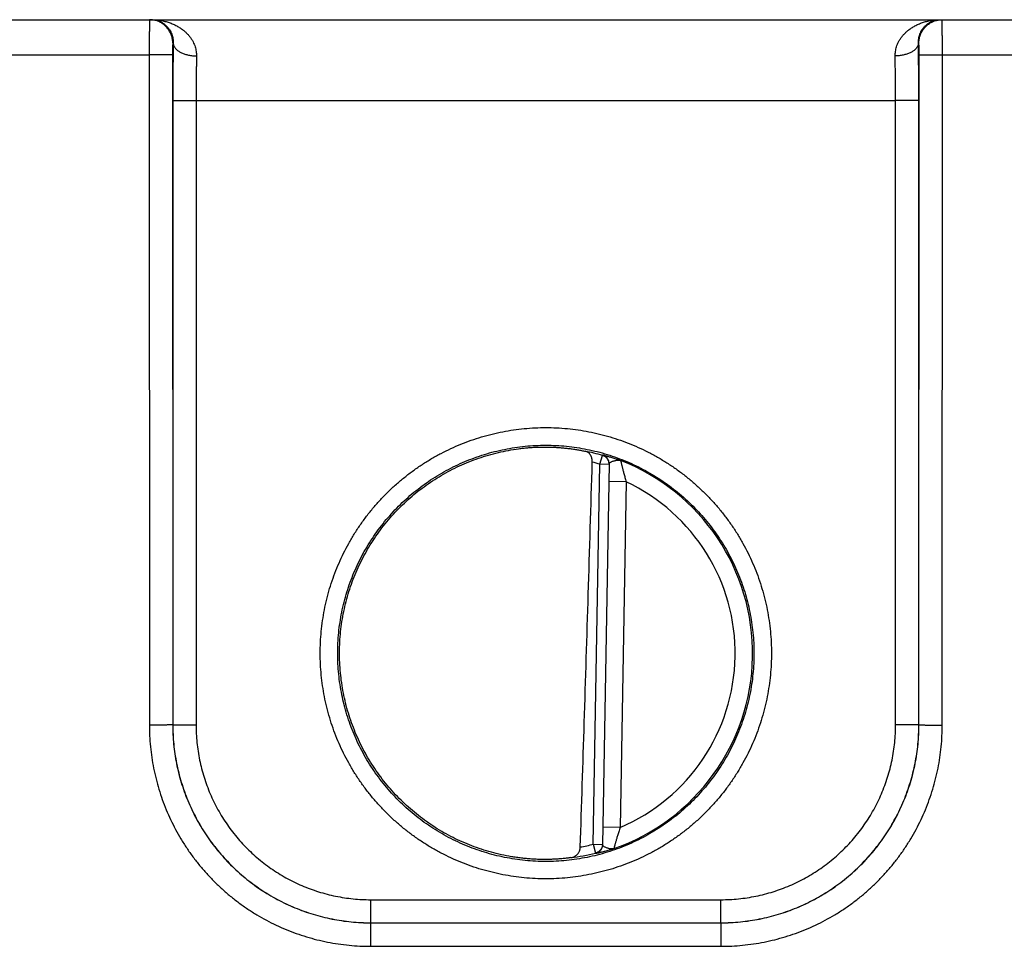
# Model space of a CAD drawing. Header units: inches. Extents: x 0 to 34, y 0 to 22.
# Tile 37 of 93: x 21.668 to 22.514, y 7.052 to 7.848. Entities that reach past the tile are written whole.
import ezdxf

# ---------------------------------------------------------------- set-up
doc = ezdxf.new("R2010")
doc.units = ezdxf.units.IN
doc.header["$LTSCALE"] = 1.87
doc.header["$MEASUREMENT"] = 0
doc.layers.get('0').update_dxf_attribs({"linetype": 'CONTINUOUS'})

msp = doc.modelspace()

# ---------------------------------------------------------------- linework, layer by layer
at = {"color": 7, "linetype": 'CONTINUOUS'}
for p, q in [((19.7501, 7.84765), (23.74414, 7.84765)), ((21.80013, 7.82765), (21.79979, 7.82765)), ((22.44042, 7.82765), (22.44007, 7.82765)), ((21.53059, 7.81739), (21.77962, 7.81739)), ((21.77962, 7.81739), (21.7797, 7.24205)), ((21.79961, 7.81756), (21.7997, 7.24222)), ((22.44051, 7.24222), (22.44059, 7.81756)), ((22.4605, 7.24205), (22.46059, 7.81739)), ((22.46059, 7.81739), (22.70962, 7.81739)), ((21.79987, 7.77843), (21.79979, 7.24231)), ((21.81986, 7.77826), (21.81978, 7.24213)), ((21.81986, 7.77826), (22.42034, 7.77826)), ((22.42042, 7.24213), (22.42034, 7.77826)), ((22.44042, 7.24231), (22.44034, 7.77843)), ((22.16087, 7.13977), (22.16657, 7.46601)), ((22.16657, 7.46601), (22.16873, 7.47358)), ((22.17444, 7.46588), (22.16657, 7.46601)), ((22.17445, 7.46624), (22.16874, 7.13926)), ((22.18918, 7.45081), (22.17418, 7.45107)), ((22.18918, 7.45081), (22.184, 7.15417)), ((21.7997, 7.24222), (21.79979, 7.24231)), ((22.44051, 7.24222), (22.44042, 7.24231)), ((22.184, 7.15417), (22.169, 7.15443)), ((22.16087, 7.13976), (22.16874, 7.13962)), ((22.16087, 7.13976), (22.16277, 7.13212)), ((21.96974, 7.09213), (22.27047, 7.09213)), ((21.96974, 7.07231), (21.96974, 7.09213)), ((22.27047, 7.07231), (22.27047, 7.09213)), ((21.9697, 7.07228), (21.96974, 7.07231)), ((21.9697, 7.07228), (22.2705, 7.07228)), ((21.9697, 7.07228), (21.9697, 7.0521)), ((21.96974, 7.07231), (22.27047, 7.07231)), ((22.2705, 7.07228), (22.27047, 7.07231)), ((22.2705, 7.07228), (22.2705, 7.0521)), ((21.9697, 7.0521), (22.2705, 7.0521))]:
    msp.add_line(p, q, dxfattribs=at)
for radius, start, end in [(0.17675, 74.03059, 78.93522), (0.16888, 74.03064, 76.33344), (0.17756, 289.2017, 68.79842), (0.16257, 293.14471, 64.85529), (0.16888, 280.09601, 283.96974), (0.17675, 277.00613, 283.96941)]:
    msp.add_arc((22.1201, 7.30365), radius, start, end, dxfattribs=at)
for points, knots in [([(21.77979, 7.84765), (21.77976, 7.84765), (21.7798, 7.84747), (21.77974, 7.84728), (21.77976, 7.84682), (21.77973, 7.84625), (21.77973, 7.8455), (21.77971, 7.84459), (21.7797, 7.84353), (21.77969, 7.84233), (21.77968, 7.84098), (21.77967, 7.8395), (21.77966, 7.8379), (21.77965, 7.83619), (21.77965, 7.83437), (21.77964, 7.83245), (21.77963, 7.83045), (21.77963, 7.82838), (21.77962, 7.82625), (21.77962, 7.82407), (21.77962, 7.82186), (21.77962, 7.81963), (21.77962, 7.81814), (21.77962, 7.81739)], [0, 0, 0, 0, 0.002841, 0.011256, 0.025216, 0.044644, 0.069431, 0.09944, 0.1345, 0.174412, 0.218948, 0.267855, 0.320861, 0.377665, 0.437941, 0.501349, 0.567523, 0.636074, 0.706592, 0.778665, 0.851874, 0.925794, 1, 1, 1, 1]), ([(21.79979, 7.82765), (21.79979, 7.8282), (21.79974, 7.8293), (21.79954, 7.83094), (21.7992, 7.83256), (21.79873, 7.83415), (21.79812, 7.83569), (21.7974, 7.83718), (21.79655, 7.8386), (21.79559, 7.83995), (21.79452, 7.84121), (21.79335, 7.84238), (21.79209, 7.84345), (21.79074, 7.84441), (21.78932, 7.84526), (21.78783, 7.84599), (21.78629, 7.84659), (21.78471, 7.84706), (21.78309, 7.8474), (21.78144, 7.8476), (21.78034, 7.84765), (21.77979, 7.84765)], [0, 0, 0, 0, 0.052634, 0.105268, 0.157902, 0.210536, 0.26317, 0.315803, 0.368437, 0.42107, 0.473703, 0.526335, 0.578966, 0.631597, 0.684227, 0.736857, 0.789486, 0.842115, 0.894744, 0.947372, 1, 1, 1, 1]), ([(21.78143, 7.84765), (21.78237, 7.84765), (21.78423, 7.8475), (21.78695, 7.84686), (21.78949, 7.84583), (21.79179, 7.84447), (21.79381, 7.84285), (21.79553, 7.84105), (21.79694, 7.83914), (21.79807, 7.83716), (21.79892, 7.83517), (21.79953, 7.83321), (21.79992, 7.8313), (21.80012, 7.82945), (21.80015, 7.82824), (21.80013, 7.82765)], [0, 0, 0, 0, 0.092105, 0.183428, 0.273279, 0.360839, 0.445541, 0.527002, 0.604974, 0.679332, 0.750122, 0.817362, 0.881198, 0.941935, 1, 1, 1, 1]), ([(21.78143, 7.84765), (21.78276, 7.84765), (21.7854, 7.84754), (21.7893, 7.84706), (21.79308, 7.84628), (21.79669, 7.84522), (21.80007, 7.84391), (21.8032, 7.84239), (21.80605, 7.84069), (21.80861, 7.83886), (21.81088, 7.83692), (21.81287, 7.8349), (21.81458, 7.83284), (21.81603, 7.83076), (21.81723, 7.82867), (21.8182, 7.82659), (21.81896, 7.82452), (21.81952, 7.82248), (21.8199, 7.82047), (21.82011, 7.8185), (21.82014, 7.81719), (21.82013, 7.81654)], [0, 0, 0, 0, 0.07228, 0.143787, 0.213996, 0.282318, 0.348216, 0.411362, 0.471542, 0.528698, 0.582827, 0.634063, 0.682545, 0.728496, 0.772137, 0.813718, 0.85351, 0.891754, 0.928719, 0.964695, 1, 1, 1, 1]), ([(22.42008, 7.81654), (22.42007, 7.81719), (22.4201, 7.8185), (22.42031, 7.82047), (22.42069, 7.82248), (22.42124, 7.82452), (22.422, 7.82659), (22.42297, 7.82867), (22.42418, 7.83076), (22.42562, 7.83284), (22.42733, 7.8349), (22.42932, 7.83692), (22.43159, 7.83886), (22.43416, 7.84069), (22.43701, 7.84239), (22.44014, 7.84391), (22.44352, 7.84522), (22.44712, 7.84628), (22.4509, 7.84706), (22.45481, 7.84754), (22.45745, 7.84765), (22.45878, 7.84765)], [0, 0, 0, 0, 0.035306, 0.071281, 0.108246, 0.14649, 0.186282, 0.227863, 0.271504, 0.317455, 0.365937, 0.417172, 0.471302, 0.528457, 0.588637, 0.651783, 0.717681, 0.786003, 0.856212, 0.92772, 1, 1, 1, 1]), ([(22.44007, 7.82765), (22.44006, 7.82824), (22.44008, 7.82945), (22.44028, 7.8313), (22.44068, 7.83321), (22.44128, 7.83517), (22.44214, 7.83716), (22.44326, 7.83914), (22.44468, 7.84105), (22.4464, 7.84285), (22.44842, 7.84447), (22.45072, 7.84583), (22.45326, 7.84686), (22.45597, 7.8475), (22.45784, 7.84765), (22.45878, 7.84765)], [0, 0, 0, 0, 0.058065, 0.118803, 0.182638, 0.249878, 0.320668, 0.395026, 0.472997, 0.554458, 0.63916, 0.72672, 0.816572, 0.907894, 1, 1, 1, 1]), ([(22.44042, 7.82765), (22.44042, 7.8282), (22.44046, 7.8293), (22.44067, 7.83094), (22.44101, 7.83256), (22.44148, 7.83415), (22.44208, 7.83569), (22.44281, 7.83718), (22.44366, 7.8386), (22.44462, 7.83995), (22.44569, 7.84121), (22.44686, 7.84238), (22.44812, 7.84345), (22.44947, 7.84441), (22.45089, 7.84526), (22.45237, 7.84599), (22.45392, 7.84659), (22.4555, 7.84706), (22.45712, 7.8474), (22.45876, 7.8476), (22.45986, 7.84765), (22.46042, 7.84765)], [0, 0, 0, 0, 0.052634, 0.105268, 0.157902, 0.210536, 0.26317, 0.315803, 0.368437, 0.42107, 0.473703, 0.526335, 0.578966, 0.631597, 0.684228, 0.736857, 0.789486, 0.842115, 0.894744, 0.947372, 1, 1, 1, 1]), ([(22.46059, 7.81739), (22.46059, 7.81814), (22.46059, 7.81963), (22.46059, 7.82186), (22.46059, 7.82407), (22.46058, 7.82625), (22.46058, 7.82838), (22.46057, 7.83045), (22.46057, 7.83245), (22.46056, 7.83437), (22.46055, 7.83619), (22.46054, 7.8379), (22.46054, 7.8395), (22.46053, 7.84098), (22.46052, 7.84233), (22.4605, 7.84353), (22.46049, 7.84459), (22.46048, 7.8455), (22.46047, 7.84625), (22.46045, 7.84682), (22.46046, 7.84728), (22.46041, 7.84747), (22.46044, 7.84765), (22.46042, 7.84765)], [0, 0, 0, 0, 0.074206, 0.148126, 0.221335, 0.293408, 0.363926, 0.432477, 0.498651, 0.562059, 0.622335, 0.679139, 0.732145, 0.781052, 0.825588, 0.8655, 0.90056, 0.930569, 0.955356, 0.974784, 0.988744, 0.997159, 1, 1, 1, 1]), ([(21.79979, 7.82765), (21.79977, 7.82765), (21.79977, 7.82755), (21.79974, 7.82744), (21.79974, 7.82718), (21.79972, 7.82686), (21.7997, 7.82643), (21.79969, 7.82592), (21.79968, 7.82533), (21.79966, 7.82466), (21.79965, 7.82393), (21.79964, 7.82313), (21.79963, 7.82228), (21.79963, 7.82138), (21.79962, 7.82045), (21.79962, 7.8195), (21.79961, 7.81853), (21.79961, 7.81788), (21.79961, 7.81756)], [0, 0, 0, 0, 0.004957, 0.019213, 0.043001, 0.076204, 0.118503, 0.169301, 0.228038, 0.294208, 0.367195, 0.446353, 0.531001, 0.620242, 0.712959, 0.807967, 0.90404, 1, 1, 1, 1]), ([(21.80013, 7.82765), (21.80012, 7.8262), (21.80008, 7.82322), (21.80004, 7.81868), (21.8, 7.81396), (21.79997, 7.8091), (21.79994, 7.80412), (21.79991, 7.79905), (21.79989, 7.79392), (21.79988, 7.78876), (21.79987, 7.78359), (21.79987, 7.78015), (21.79987, 7.77843)], [0, 0, 0, 0, 0.08863, 0.18116, 0.27715, 0.3761, 0.477469, 0.580686, 0.685155, 0.790267, 0.895417, 1, 1, 1, 1]), ([(21.80013, 7.82765), (21.80014, 7.82733), (21.80021, 7.82668), (21.80046, 7.82572), (21.80086, 7.82477), (21.80141, 7.82385), (21.80209, 7.82296), (21.80291, 7.82211), (21.80386, 7.8213), (21.80492, 7.82053), (21.8061, 7.81982), (21.80738, 7.81917), (21.80876, 7.81858), (21.81022, 7.81806), (21.81176, 7.81761), (21.81336, 7.81723), (21.81501, 7.81694), (21.81669, 7.81672), (21.8184, 7.81658), (21.81955, 7.81654), (21.82013, 7.81654)], [0, 0, 0, 0, 0.038863, 0.078512, 0.119518, 0.162361, 0.207409, 0.254921, 0.305046, 0.357844, 0.413287, 0.471282, 0.531674, 0.594258, 0.658788, 0.724984, 0.792539, 0.861124, 0.930396, 1, 1, 1, 1]), ([(22.44007, 7.82765), (22.44007, 7.82733), (22.44, 7.82668), (22.43974, 7.82572), (22.43934, 7.82477), (22.4388, 7.82385), (22.43812, 7.82296), (22.4373, 7.82211), (22.43635, 7.8213), (22.43528, 7.82053), (22.4341, 7.81982), (22.43282, 7.81917), (22.43144, 7.81858), (22.42998, 7.81806), (22.42845, 7.81761), (22.42685, 7.81723), (22.4252, 7.81694), (22.42351, 7.81672), (22.4218, 7.81658), (22.42065, 7.81654), (22.42008, 7.81654)], [0, 0, 0, 0, 0.038864, 0.078514, 0.119521, 0.162365, 0.207415, 0.254927, 0.305054, 0.357852, 0.413296, 0.471291, 0.531683, 0.594266, 0.658795, 0.72499, 0.792544, 0.861128, 0.930398, 1, 1, 1, 1]), ([(22.44034, 7.77843), (22.44034, 7.78015), (22.44034, 7.78359), (22.44033, 7.78876), (22.44031, 7.79392), (22.44029, 7.79905), (22.44027, 7.80412), (22.44024, 7.8091), (22.44021, 7.81396), (22.44017, 7.81868), (22.44012, 7.82322), (22.44009, 7.8262), (22.44007, 7.82765)], [0, 0, 0, 0, 0.104593, 0.209746, 0.314859, 0.419327, 0.522541, 0.623906, 0.722853, 0.818841, 0.91137, 1, 1, 1, 1]), ([(22.44059, 7.81756), (22.44059, 7.81788), (22.44059, 7.81853), (22.44059, 7.8195), (22.44059, 7.82045), (22.44058, 7.82138), (22.44057, 7.82228), (22.44057, 7.82313), (22.44055, 7.82393), (22.44054, 7.82466), (22.44053, 7.82533), (22.44052, 7.82592), (22.4405, 7.82643), (22.44049, 7.82686), (22.44047, 7.82718), (22.44046, 7.82744), (22.44043, 7.82755), (22.44044, 7.82765), (22.44042, 7.82765)], [0, 0, 0, 0, 0.09596, 0.192033, 0.287041, 0.379758, 0.468999, 0.553647, 0.632805, 0.705792, 0.771962, 0.830699, 0.881497, 0.923796, 0.956999, 0.980787, 0.995043, 1, 1, 1, 1]), ([(21.79961, 7.81756), (21.79958, 7.81755), (21.79946, 7.81755), (21.79921, 7.81752), (21.79881, 7.81752), (21.79827, 7.8175), (21.79759, 7.81749), (21.79678, 7.81747), (21.79584, 7.81746), (21.79477, 7.81745), (21.7936, 7.81744), (21.79232, 7.81743), (21.79095, 7.81742), (21.78949, 7.81741), (21.78796, 7.8174), (21.78637, 7.8174), (21.78472, 7.81739), (21.78304, 7.81739), (21.78134, 7.81739), (21.78019, 7.81739), (21.77962, 7.81739)], [0, 0, 0, 0, 0.005279, 0.017929, 0.037878, 0.064985, 0.099047, 0.139813, 0.18698, 0.240196, 0.299067, 0.363154, 0.43198, 0.505033, 0.581769, 0.661618, 0.743985, 0.828258, 0.913808, 1, 1, 1, 1]), ([(21.82013, 7.81654), (21.82011, 7.81539), (21.82008, 7.81306), (21.82004, 7.8095), (21.82, 7.80584), (21.81996, 7.80208), (21.81993, 7.79824), (21.81991, 7.79433), (21.81989, 7.79036), (21.81988, 7.78635), (21.81987, 7.78231), (21.81986, 7.77961), (21.81986, 7.77826)], [0, 0, 0, 0, 0.089899, 0.182928, 0.278758, 0.377065, 0.477519, 0.579783, 0.683514, 0.788363, 0.893979, 1, 1, 1, 1]), ([(22.42034, 7.77826), (22.42034, 7.77961), (22.42034, 7.78231), (22.42033, 7.78635), (22.42032, 7.79036), (22.4203, 7.79433), (22.42027, 7.79824), (22.42024, 7.80208), (22.42021, 7.80584), (22.42017, 7.8095), (22.42013, 7.81306), (22.42009, 7.81539), (22.42008, 7.81654)], [0, 0, 0, 0, 0.106021, 0.211637, 0.316486, 0.420217, 0.522481, 0.622935, 0.721242, 0.817073, 0.910102, 1, 1, 1, 1]), ([(22.44059, 7.81756), (22.44062, 7.81755), (22.44075, 7.81755), (22.441, 7.81752), (22.4414, 7.81752), (22.44194, 7.8175), (22.44262, 7.81749), (22.44343, 7.81747), (22.44437, 7.81746), (22.44543, 7.81745), (22.44661, 7.81744), (22.44789, 7.81743), (22.44926, 7.81742), (22.45072, 7.81741), (22.45225, 7.8174), (22.45384, 7.8174), (22.45548, 7.81739), (22.45716, 7.81739), (22.45887, 7.81739), (22.46002, 7.81739), (22.46059, 7.81739)], [0, 0, 0, 0, 0.005279, 0.017929, 0.037878, 0.064985, 0.099047, 0.139813, 0.18698, 0.240196, 0.299067, 0.363154, 0.43198, 0.505033, 0.581769, 0.661618, 0.743985, 0.828258, 0.913808, 1, 1, 1, 1]), ([(21.79987, 7.77843), (21.7999, 7.77842), (21.80002, 7.77842), (21.80027, 7.7784), (21.80067, 7.77839), (21.80121, 7.77837), (21.80189, 7.77836), (21.8027, 7.77835), (21.80365, 7.77833), (21.80471, 7.77832), (21.80588, 7.77831), (21.80716, 7.7783), (21.80853, 7.77829), (21.80999, 7.77828), (21.81152, 7.77828), (21.81311, 7.77827), (21.81476, 7.77827), (21.81644, 7.77826), (21.81814, 7.77826), (21.81929, 7.77826), (21.81986, 7.77826)], [0, 0, 0, 0, 0.005279, 0.017929, 0.03788, 0.064987, 0.099051, 0.139818, 0.186986, 0.240204, 0.299075, 0.363163, 0.431989, 0.505041, 0.581777, 0.661625, 0.743991, 0.828261, 0.91381, 1, 1, 1, 1]), ([(22.44034, 7.77843), (22.44031, 7.77842), (22.44018, 7.77842), (22.43993, 7.7784), (22.43953, 7.77839), (22.43899, 7.77837), (22.43831, 7.77836), (22.4375, 7.77835), (22.43656, 7.77833), (22.4355, 7.77832), (22.43432, 7.77831), (22.43305, 7.7783), (22.43167, 7.77829), (22.43022, 7.77828), (22.42869, 7.77828), (22.42709, 7.77827), (22.42545, 7.77827), (22.42377, 7.77826), (22.42206, 7.77826), (22.42092, 7.77826), (22.42034, 7.77826)], [0, 0, 0, 0, 0.005279, 0.017929, 0.03788, 0.064987, 0.099051, 0.139818, 0.186986, 0.240204, 0.299075, 0.363162, 0.431988, 0.505041, 0.581777, 0.661625, 0.74399, 0.828261, 0.91381, 1, 1, 1, 1]), ([(22.1201, 7.11005), (22.11702, 7.11005), (22.11084, 7.11019), (22.10157, 7.11086), (22.09232, 7.11197), (22.0831, 7.11353), (22.07396, 7.11554), (22.06491, 7.118), (22.05599, 7.12088), (22.04722, 7.1242), (22.03863, 7.12793), (22.03022, 7.13208), (22.02203, 7.13662), (22.01407, 7.14156), (22.00635, 7.14687), (21.99889, 7.15256), (21.99172, 7.1586), (21.98485, 7.16498), (21.9783, 7.17168), (21.97208, 7.17869), (21.96621, 7.18599), (21.96069, 7.19357), (21.95555, 7.20141), (21.95079, 7.20949), (21.94643, 7.21779), (21.94248, 7.22628), (21.93894, 7.23496), (21.93583, 7.2438), (21.93314, 7.25278), (21.9309, 7.26188), (21.9291, 7.27108), (21.92774, 7.28036), (21.92683, 7.28969), (21.92638, 7.29905), (21.92638, 7.30842), (21.92683, 7.31779), (21.92774, 7.32711), (21.92909, 7.33639), (21.93089, 7.34559), (21.93314, 7.35469), (21.93582, 7.36367), (21.93893, 7.37251), (21.94247, 7.38119), (21.94642, 7.38969), (21.95078, 7.39799), (21.95554, 7.40607), (21.96068, 7.41391), (21.96619, 7.42149), (21.97206, 7.42879), (21.97828, 7.4358), (21.98484, 7.44251), (21.9917, 7.44889), (21.99887, 7.45493), (22.00633, 7.46061), (22.01404, 7.46593), (22.02201, 7.47087), (22.0302, 7.47541), (22.0386, 7.47956), (22.0472, 7.48329), (22.05597, 7.48661), (22.06489, 7.4895), (22.07394, 7.49195), (22.08309, 7.49396), (22.09231, 7.49553), (22.10157, 7.49664), (22.11084, 7.49731), (22.11702, 7.49746), (22.1201, 7.49746)], [0, 0, 0, 0, 0.015204, 0.030471, 0.045789, 0.061145, 0.076528, 0.091928, 0.107335, 0.122738, 0.138133, 0.153523, 0.168912, 0.184305, 0.199703, 0.215104, 0.230506, 0.245906, 0.261305, 0.276703, 0.2921, 0.307498, 0.322897, 0.338296, 0.353694, 0.369093, 0.38449, 0.399888, 0.415286, 0.430683, 0.446081, 0.461479, 0.476878, 0.492276, 0.507675, 0.523074, 0.538473, 0.553871, 0.56927, 0.584669, 0.600067, 0.615466, 0.630865, 0.646263, 0.661662, 0.677061, 0.69246, 0.707858, 0.723255, 0.738653, 0.754052, 0.769452, 0.784854, 0.800255, 0.815653, 0.831045, 0.846434, 0.861823, 0.877219, 0.892626, 0.908038, 0.923445, 0.938835, 0.954197, 0.969521, 0.984793, 1, 1, 1, 1]), ([(22.1201, 7.49746), (22.12319, 7.49746), (22.12937, 7.49731), (22.13863, 7.49664), (22.14789, 7.49553), (22.1571, 7.49397), (22.16625, 7.49196), (22.17529, 7.48951), (22.18421, 7.48662), (22.19298, 7.4833), (22.20158, 7.47957), (22.20998, 7.47543), (22.21818, 7.47088), (22.22614, 7.46594), (22.23386, 7.46063), (22.24131, 7.45494), (22.24848, 7.4489), (22.25535, 7.44252), (22.26191, 7.43582), (22.26813, 7.42881), (22.274, 7.42151), (22.27951, 7.41393), (22.28466, 7.40609), (22.28941, 7.39801), (22.29377, 7.38972), (22.29773, 7.38122), (22.30126, 7.37254), (22.30438, 7.3637), (22.30706, 7.35472), (22.30931, 7.34562), (22.31111, 7.33642), (22.31247, 7.32714), (22.31337, 7.31781), (22.31383, 7.30845), (22.31383, 7.29908), (22.31337, 7.28972), (22.31247, 7.28039), (22.31111, 7.27111), (22.30931, 7.26191), (22.30707, 7.25281), (22.30439, 7.24383), (22.30127, 7.23499), (22.29774, 7.22631), (22.29378, 7.21781), (22.28942, 7.20951), (22.28467, 7.20143), (22.27953, 7.19359), (22.27402, 7.18601), (22.26814, 7.17871), (22.26192, 7.1717), (22.25537, 7.16499), (22.2485, 7.15861), (22.24133, 7.15257), (22.23388, 7.14689), (22.22616, 7.14157), (22.2182, 7.13663), (22.21001, 7.13209), (22.2016, 7.12794), (22.19301, 7.12421), (22.18424, 7.12089), (22.17531, 7.118), (22.16626, 7.11555), (22.15712, 7.11354), (22.1479, 7.11197), (22.13864, 7.11086), (22.12937, 7.1102), (22.12319, 7.11005), (22.1201, 7.11005)], [0, 0, 0, 0, 0.015204, 0.030471, 0.045789, 0.061145, 0.076528, 0.091928, 0.107335, 0.122739, 0.138133, 0.153523, 0.168912, 0.184305, 0.199703, 0.215105, 0.230506, 0.245907, 0.261305, 0.276703, 0.2921, 0.307498, 0.322897, 0.338296, 0.353695, 0.369093, 0.384491, 0.399888, 0.415286, 0.430683, 0.446081, 0.461479, 0.476878, 0.492276, 0.507675, 0.523074, 0.538473, 0.553871, 0.56927, 0.584669, 0.600067, 0.615466, 0.630865, 0.646263, 0.661662, 0.677061, 0.69246, 0.707858, 0.723255, 0.738653, 0.754051, 0.769452, 0.784854, 0.800255, 0.815653, 0.831045, 0.846433, 0.861823, 0.877219, 0.892626, 0.908038, 0.923445, 0.938835, 0.954197, 0.969521, 0.984793, 1, 1, 1, 1]), ([(22.1201, 7.12491), (22.11713, 7.12491), (22.11119, 7.12506), (22.1023, 7.12573), (22.09345, 7.12684), (22.08467, 7.12839), (22.07597, 7.13037), (22.06739, 7.13279), (22.05894, 7.13563), (22.05064, 7.13888), (22.04251, 7.14255), (22.03458, 7.14662), (22.02686, 7.15108), (22.01937, 7.15592), (22.01213, 7.16112), (22.00517, 7.16668), (21.99848, 7.17258), (21.99211, 7.1788), (21.98605, 7.18533), (21.98032, 7.19216), (21.97494, 7.19926), (21.96992, 7.20662), (21.96528, 7.21423), (21.96102, 7.22205), (21.95715, 7.23007), (21.95369, 7.23828), (21.95064, 7.24665), (21.94802, 7.25516), (21.94582, 7.26378), (21.94405, 7.27251), (21.94272, 7.28132), (21.94183, 7.29018), (21.94138, 7.29908), (21.94137, 7.30798), (21.94181, 7.31688), (21.9427, 7.32575), (21.94402, 7.33456), (21.94578, 7.3433), (21.94797, 7.35193), (21.95059, 7.36045), (21.95364, 7.36883), (21.9571, 7.37705), (21.96096, 7.38508), (21.96522, 7.39291), (21.96986, 7.40052), (21.97488, 7.40789), (21.98026, 7.415), (21.98599, 7.42184), (21.99205, 7.42838), (21.99843, 7.43461), (22.00511, 7.44052), (22.01208, 7.44608), (22.01933, 7.45129), (22.02682, 7.45613), (22.03454, 7.4606), (22.04248, 7.46467), (22.05061, 7.46834), (22.05891, 7.4716), (22.06737, 7.47445), (22.07596, 7.47687), (22.08465, 7.47885), (22.09344, 7.4804), (22.10229, 7.48151), (22.11119, 7.48218), (22.11713, 7.48233), (22.1201, 7.48233)], [0, 0, 0, 0, 0.015878, 0.031758, 0.047638, 0.063516, 0.079392, 0.095267, 0.111143, 0.12702, 0.142898, 0.158776, 0.174652, 0.190525, 0.206397, 0.222266, 0.238135, 0.254003, 0.269871, 0.285737, 0.301602, 0.317466, 0.333328, 0.349189, 0.365048, 0.380905, 0.396762, 0.412618, 0.428474, 0.444331, 0.460189, 0.476048, 0.491909, 0.507771, 0.523635, 0.5395, 0.555366, 0.571233, 0.587102, 0.602972, 0.618843, 0.634715, 0.650588, 0.666463, 0.682338, 0.698215, 0.714093, 0.729972, 0.745852, 0.761733, 0.777615, 0.793497, 0.80938, 0.825264, 0.84115, 0.857036, 0.872923, 0.888809, 0.904694, 0.920578, 0.936462, 0.952347, 0.968233, 0.984118, 1, 1, 1, 1]), ([(22.1201, 7.48233), (22.12307, 7.48233), (22.12902, 7.48218), (22.13791, 7.48151), (22.14676, 7.4804), (22.15554, 7.47885), (22.16423, 7.47687), (22.17282, 7.47445), (22.18127, 7.47161), (22.18957, 7.46835), (22.19769, 7.46469), (22.20563, 7.46062), (22.21335, 7.45616), (22.22084, 7.45132), (22.22807, 7.44612), (22.23504, 7.44056), (22.24172, 7.43466), (22.2481, 7.42844), (22.25416, 7.4219), (22.25989, 7.41508), (22.26527, 7.40798), (22.27029, 7.40061), (22.27493, 7.39301), (22.27919, 7.38519), (22.28306, 7.37717), (22.28652, 7.36896), (22.28956, 7.36059), (22.29219, 7.35208), (22.29439, 7.34346), (22.29616, 7.33473), (22.29749, 7.32592), (22.29838, 7.31706), (22.29883, 7.30816), (22.29883, 7.29926), (22.29839, 7.29036), (22.29751, 7.28149), (22.29619, 7.27268), (22.29443, 7.26394), (22.29223, 7.25531), (22.28961, 7.24679), (22.28657, 7.23841), (22.28311, 7.23019), (22.27925, 7.22216), (22.27499, 7.21433), (22.27035, 7.20672), (22.26533, 7.19935), (22.25995, 7.19224), (22.25422, 7.1854), (22.24816, 7.17886), (22.24178, 7.17263), (22.23509, 7.16672), (22.22812, 7.16116), (22.22088, 7.15595), (22.21339, 7.15111), (22.20567, 7.14664), (22.19773, 7.14257), (22.1896, 7.1389), (22.18129, 7.13564), (22.17284, 7.13279), (22.16425, 7.13037), (22.15555, 7.12839), (22.14677, 7.12684), (22.13792, 7.12573), (22.12902, 7.12506), (22.12307, 7.12491), (22.1201, 7.12491)], [0, 0, 0, 0, 0.015878, 0.031758, 0.047638, 0.063516, 0.079392, 0.095268, 0.111143, 0.127021, 0.142899, 0.158776, 0.174652, 0.190526, 0.206397, 0.222266, 0.238135, 0.254003, 0.269871, 0.285738, 0.301603, 0.317466, 0.333328, 0.349189, 0.365048, 0.380905, 0.396762, 0.412618, 0.428474, 0.444331, 0.460189, 0.476048, 0.491908, 0.507771, 0.523634, 0.539499, 0.555365, 0.571233, 0.587101, 0.602971, 0.618842, 0.634715, 0.650588, 0.666462, 0.682338, 0.698215, 0.714093, 0.729972, 0.745852, 0.761733, 0.777615, 0.793497, 0.80938, 0.825264, 0.84115, 0.857037, 0.872923, 0.888809, 0.904694, 0.920578, 0.936462, 0.952347, 0.968233, 0.984118, 1, 1, 1, 1]), ([(22.09057, 7.12904), (22.08767, 7.12953), (22.08189, 7.13066), (22.07331, 7.13278), (22.06486, 7.13532), (22.05654, 7.13828), (22.04837, 7.14165), (22.04039, 7.14543), (22.0326, 7.1496), (22.02503, 7.15415), (22.0177, 7.15907), (22.01062, 7.16436), (22.00381, 7.16998), (21.99729, 7.17595), (21.99108, 7.18223), (21.98518, 7.18881), (21.97963, 7.19567), (21.97442, 7.20281), (21.96957, 7.21019), (21.9651, 7.21781), (21.96101, 7.22564), (21.95732, 7.23366), (21.95403, 7.24186), (21.95115, 7.25022), (21.9487, 7.2587), (21.94667, 7.2673), (21.94507, 7.27599), (21.94391, 7.28474), (21.94318, 7.29355), (21.94289, 7.30238), (21.94305, 7.31121), (21.94364, 7.32003), (21.94467, 7.3288), (21.94614, 7.33751), (21.94804, 7.34614), (21.95037, 7.35466), (21.95312, 7.36306), (21.95629, 7.3713), (21.95986, 7.37938), (21.96383, 7.38727), (21.96819, 7.39496), (21.97292, 7.40241), (21.97803, 7.40962), (21.98348, 7.41657), (21.98928, 7.42324), (21.99539, 7.42961), (22.00182, 7.43567), (22.00855, 7.4414), (22.01555, 7.44679), (22.02281, 7.45182), (22.03031, 7.45648), (22.03803, 7.46077), (22.04596, 7.46466), (22.05407, 7.46816), (22.06235, 7.47124), (22.07077, 7.47391), (22.07931, 7.47616), (22.08795, 7.47798), (22.09377, 7.4789), (22.09669, 7.47929)], [0, 0, 0, 0, 0.017535, 0.035087, 0.052634, 0.070163, 0.087708, 0.105261, 0.1228, 0.140332, 0.157884, 0.175434, 0.192964, 0.210508, 0.228063, 0.245606, 0.263137, 0.280689, 0.298241, 0.315774, 0.333317, 0.350872, 0.368418, 0.38595, 0.403501, 0.421055, 0.438591, 0.456131, 0.473686, 0.491236, 0.508767, 0.526316, 0.543871, 0.561411, 0.578947, 0.596502, 0.614053, 0.631584, 0.64913, 0.666685, 0.684228, 0.70176, 0.719313, 0.736864, 0.754396, 0.771939, 0.789493, 0.807037, 0.824567, 0.842117, 0.859668, 0.877201, 0.89474, 0.912293, 0.929838, 0.947366, 0.964913, 0.982465, 1, 1, 1, 1]), ([(22.09669, 7.47929), (22.098, 7.47947), (22.10064, 7.47979), (22.10458, 7.48017), (22.1085, 7.48046), (22.1124, 7.48066), (22.11626, 7.48077), (22.11883, 7.48079), (22.1201, 7.48078)], [0, 0, 0, 0, 0.170011, 0.338814, 0.506317, 0.67242, 0.83702, 1, 1, 1, 1]), ([(22.1201, 7.48078), (22.12148, 7.48077), (22.12423, 7.48073), (22.12831, 7.48055), (22.13231, 7.48029), (22.13623, 7.47994), (22.14005, 7.4795), (22.14375, 7.47899), (22.14732, 7.47842), (22.15073, 7.4778), (22.15295, 7.47735), (22.15403, 7.47712)], [0, 0, 0, 0, 0.121209, 0.240732, 0.358296, 0.473537, 0.586145, 0.695604, 0.801462, 0.903097, 1, 1, 1, 1]), ([(22.16, 7.46775), (22.16001, 7.46799), (22.16001, 7.46849), (22.15996, 7.46924), (22.15987, 7.47), (22.15972, 7.47077), (22.15951, 7.47154), (22.15925, 7.4723), (22.15892, 7.47305), (22.15854, 7.47377), (22.15808, 7.47445), (22.15756, 7.47508), (22.15698, 7.47565), (22.15633, 7.47615), (22.15561, 7.47657), (22.15484, 7.47691), (22.1543, 7.47706), (22.15403, 7.47712)], [0, 0, 0, 0, 0.060603, 0.123282, 0.187488, 0.252529, 0.318494, 0.38546, 0.452944, 0.520437, 0.588218, 0.656223, 0.724111, 0.791841, 0.86021, 0.929514, 1, 1, 1, 1]), ([(22.16873, 7.47394), (22.16873, 7.47397), (22.1689, 7.47395), (22.16908, 7.47393), (22.16951, 7.47384), (22.17006, 7.47372), (22.17079, 7.47354), (22.17168, 7.47331), (22.17274, 7.47302), (22.17395, 7.47267), (22.17532, 7.47227), (22.17683, 7.4718), (22.1785, 7.47126), (22.18032, 7.47064), (22.18227, 7.46995), (22.18362, 7.46946), (22.18432, 7.46919)], [0, 0, 0, 0, 0.004834, 0.019363, 0.044187, 0.079508, 0.125454, 0.181991, 0.248965, 0.32621, 0.413527, 0.510933, 0.618405, 0.735824, 0.863086, 1, 1, 1, 1]), ([(22.17445, 7.46624), (22.17445, 7.46652), (22.17443, 7.4671), (22.1743, 7.46795), (22.17409, 7.46878), (22.17378, 7.46959), (22.17339, 7.47035), (22.17291, 7.47107), (22.17236, 7.47173), (22.17174, 7.47233), (22.17106, 7.47286), (22.17033, 7.47331), (22.16955, 7.47368), (22.16901, 7.47387), (22.16873, 7.47394)], [0, 0, 0, 0, 0.083325, 0.166653, 0.249981, 0.333311, 0.416641, 0.499974, 0.583307, 0.666643, 0.74998, 0.833318, 0.916658, 1, 1, 1, 1]), ([(22.16873, 7.47358), (22.16873, 7.47362), (22.16873, 7.4737), (22.16873, 7.47382), (22.16873, 7.4739), (22.16873, 7.47394)], [0, 0, 0, 0, 0.333444, 0.666735, 1, 1, 1, 1]), ([(22.14971, 7.13738), (22.15087, 7.17305), (22.15319, 7.2454), (22.15662, 7.35553), (22.15888, 7.42999), (22.16, 7.46775)], [0, 0, 0, 0, 0.32385, 0.657103, 1, 1, 1, 1]), ([(22.17441, 7.46673), (22.17438, 7.46702), (22.1743, 7.46759), (22.17408, 7.46842), (22.17377, 7.46922), (22.17338, 7.46999), (22.17291, 7.47071), (22.17236, 7.47137), (22.17174, 7.47197), (22.17106, 7.4725), (22.17033, 7.47295), (22.16955, 7.47332), (22.16901, 7.4735), (22.16873, 7.47358)], [0, 0, 0, 0, 0.090902, 0.181806, 0.27271, 0.363616, 0.454523, 0.545432, 0.636343, 0.727255, 0.818169, 0.909083, 1, 1, 1, 1]), ([(22.17445, 7.46624), (22.17445, 7.46637), (22.17452, 7.46667), (22.17481, 7.46709), (22.17531, 7.46752), (22.17603, 7.46794), (22.17693, 7.46836), (22.17796, 7.46873), (22.17905, 7.46906), (22.18016, 7.46931), (22.18127, 7.46949), (22.18235, 7.46954), (22.18338, 7.46947), (22.18402, 7.4693), (22.18432, 7.46919)], [0, 0, 0, 0, 0.036562, 0.081155, 0.139353, 0.214679, 0.307511, 0.409988, 0.513269, 0.617294, 0.720561, 0.82035, 0.91326, 1, 1, 1, 1]), ([(22.18432, 7.46919), (22.18433, 7.46917), (22.18435, 7.46908), (22.18439, 7.4689), (22.18445, 7.46861), (22.18455, 7.46822), (22.18466, 7.46772), (22.18481, 7.4671), (22.18498, 7.46637), (22.18519, 7.46553), (22.18542, 7.46457), (22.18569, 7.46349), (22.18599, 7.4623), (22.18633, 7.46098), (22.1867, 7.45955), (22.18712, 7.458), (22.18758, 7.45634), (22.18807, 7.45458), (22.18861, 7.45272), (22.18898, 7.45146), (22.18918, 7.45081)], [0, 0, 0, 0, 0.004099, 0.013868, 0.029359, 0.05065, 0.07783, 0.11101, 0.150305, 0.195846, 0.247737, 0.306074, 0.370916, 0.442314, 0.520266, 0.604697, 0.695402, 0.791928, 0.893682, 1, 1, 1, 1]), ([(21.7997, 7.24222), (21.79967, 7.2422), (21.79954, 7.24221), (21.7993, 7.24218), (21.7989, 7.24218), (21.79836, 7.24216), (21.79768, 7.24215), (21.79686, 7.24213), (21.79592, 7.24212), (21.79486, 7.24211), (21.79369, 7.2421), (21.79241, 7.24209), (21.79104, 7.24208), (21.78958, 7.24207), (21.78805, 7.24206), (21.78645, 7.24206), (21.78481, 7.24205), (21.78313, 7.24205), (21.78142, 7.24205), (21.78028, 7.24205), (21.7797, 7.24205)], [0, 0, 0, 0, 0.005279, 0.017928, 0.037878, 0.064984, 0.099046, 0.139812, 0.186979, 0.240195, 0.299065, 0.363152, 0.431978, 0.505031, 0.581767, 0.661617, 0.743984, 0.828257, 0.913808, 1, 1, 1, 1]), ([(21.7797, 7.24205), (21.7797, 7.23895), (21.77986, 7.23276), (21.78054, 7.22348), (21.78168, 7.21423), (21.78327, 7.20503), (21.78532, 7.19592), (21.78781, 7.18692), (21.79073, 7.17806), (21.79409, 7.16935), (21.79787, 7.16083), (21.80207, 7.15249), (21.80667, 7.14437), (21.81166, 7.13649), (21.81703, 7.12886), (21.82277, 7.1215), (21.82887, 7.11444), (21.8353, 7.10768), (21.84206, 7.10125), (21.84913, 7.09516), (21.85648, 7.08942), (21.86411, 7.08405), (21.872, 7.07905), (21.88012, 7.07446), (21.88846, 7.07026), (21.89699, 7.06648), (21.9057, 7.06313), (21.91456, 7.0602), (21.92356, 7.05771), (21.93268, 7.05567), (21.94188, 7.05407), (21.95113, 7.05294), (21.96042, 7.05226), (21.96661, 7.0521), (21.9697, 7.0521)], [0, 0, 0, 0, 0.031088, 0.062265, 0.093504, 0.124781, 0.156074, 0.18736, 0.218626, 0.24988, 0.281133, 0.312391, 0.343655, 0.374919, 0.406181, 0.43744, 0.468697, 0.499952, 0.531209, 0.562467, 0.593728, 0.624993, 0.656262, 0.68753, 0.718793, 0.750051, 0.781312, 0.812586, 0.843881, 0.875184, 0.906471, 0.937719, 0.968904, 1, 1, 1, 1]), ([(21.7997, 7.24222), (21.7997, 7.23944), (21.79984, 7.23387), (21.80045, 7.22554), (21.80148, 7.21726), (21.80291, 7.20903), (21.80474, 7.20088), (21.80697, 7.19284), (21.80959, 7.18491), (21.8126, 7.17713), (21.81598, 7.1695), (21.81973, 7.16205), (21.82385, 7.15479), (21.82831, 7.14775), (21.83311, 7.14093), (21.83824, 7.13436), (21.84369, 7.12805), (21.84944, 7.12201), (21.85548, 7.11626), (21.86179, 7.11082), (21.86836, 7.10568), (21.87518, 7.10088), (21.88223, 7.09642), (21.88949, 7.0923), (21.89695, 7.08855), (21.90458, 7.08516), (21.91237, 7.08216), (21.9203, 7.07954), (21.92835, 7.07731), (21.9365, 7.07548), (21.94473, 7.07405), (21.95302, 7.07303), (21.96135, 7.07241), (21.96692, 7.07228), (21.9697, 7.07228)], [0, 0, 0, 0, 0.031267, 0.062537, 0.093805, 0.12507, 0.156333, 0.187593, 0.218849, 0.2501, 0.281346, 0.312584, 0.343817, 0.375043, 0.406263, 0.437479, 0.468693, 0.499907, 0.531123, 0.562342, 0.593566, 0.624797, 0.656035, 0.687281, 0.718533, 0.749792, 0.781057, 0.812327, 0.843601, 0.874878, 0.906157, 0.937439, 0.968721, 1, 1, 1, 1]), ([(21.79979, 7.24231), (21.79979, 7.23952), (21.79992, 7.23395), (21.80054, 7.22562), (21.80156, 7.21733), (21.80299, 7.2091), (21.80482, 7.20095), (21.80704, 7.19291), (21.80966, 7.18498), (21.81267, 7.17719), (21.81605, 7.16956), (21.8198, 7.16211), (21.82391, 7.15485), (21.82838, 7.1478), (21.83318, 7.14098), (21.83831, 7.13441), (21.84375, 7.12809), (21.8495, 7.12205), (21.85554, 7.1163), (21.86185, 7.11086), (21.86843, 7.10572), (21.87524, 7.10092), (21.88229, 7.09645), (21.88955, 7.09234), (21.897, 7.08858), (21.90463, 7.0852), (21.91242, 7.08219), (21.92035, 7.07957), (21.92839, 7.07734), (21.93654, 7.07551), (21.94477, 7.07408), (21.95306, 7.07306), (21.96139, 7.07245), (21.96695, 7.07231), (21.96974, 7.07231)], [0, 0, 0, 0, 0.031281, 0.062564, 0.093843, 0.125116, 0.156383, 0.187647, 0.218907, 0.250164, 0.281416, 0.312662, 0.343899, 0.375128, 0.406352, 0.437572, 0.46879, 0.500009, 0.531229, 0.56245, 0.593674, 0.624901, 0.656134, 0.687374, 0.71862, 0.749872, 0.781128, 0.812386, 0.843647, 0.874911, 0.906179, 0.937452, 0.968727, 1, 1, 1, 1]), ([(21.79979, 7.24231), (21.79982, 7.24229), (21.79994, 7.24229), (21.80019, 7.24227), (21.80059, 7.24226), (21.80113, 7.24224), (21.80181, 7.24223), (21.80262, 7.24222), (21.80356, 7.24221), (21.80462, 7.24219), (21.8058, 7.24218), (21.80708, 7.24217), (21.80845, 7.24216), (21.80991, 7.24216), (21.81144, 7.24215), (21.81303, 7.24214), (21.81468, 7.24214), (21.81636, 7.24213), (21.81806, 7.24213), (21.81921, 7.24213), (21.81978, 7.24213)], [0, 0, 0, 0, 0.005279, 0.017929, 0.037879, 0.064985, 0.099047, 0.139813, 0.18698, 0.240197, 0.299067, 0.363154, 0.43198, 0.505033, 0.58177, 0.661618, 0.743986, 0.828258, 0.913808, 1, 1, 1, 1]), ([(21.81978, 7.24213), (21.81978, 7.23962), (21.81991, 7.23458), (21.82048, 7.22704), (21.82143, 7.21951), (21.82276, 7.21202), (21.82448, 7.2046), (21.82657, 7.19728), (21.82903, 7.19007), (21.83185, 7.183), (21.83502, 7.17608), (21.83854, 7.16934), (21.8424, 7.16278), (21.84658, 7.15642), (21.85109, 7.15029), (21.85589, 7.14439), (21.86099, 7.13874), (21.86637, 7.13336), (21.87202, 7.12825), (21.87792, 7.12345), (21.88405, 7.11894), (21.89041, 7.11476), (21.89697, 7.1109), (21.90371, 7.10738), (21.91062, 7.1042), (21.91769, 7.10138), (21.9249, 7.09892), (21.93222, 7.09683), (21.93963, 7.09512), (21.94712, 7.09378), (21.95465, 7.09283), (21.96219, 7.09226), (21.96722, 7.09213), (21.96974, 7.09213)], [0, 0, 0, 0, 0.032005, 0.064128, 0.09634, 0.128615, 0.160928, 0.193255, 0.225572, 0.257868, 0.290152, 0.322433, 0.354723, 0.387021, 0.41932, 0.451616, 0.483907, 0.516196, 0.548485, 0.580779, 0.613075, 0.645367, 0.67765, 0.709925, 0.7422, 0.774487, 0.806795, 0.839115, 0.87142, 0.903687, 0.935891, 0.968005, 1, 1, 1, 1]), ([(22.27047, 7.07231), (22.27325, 7.07231), (22.27882, 7.07245), (22.28715, 7.07306), (22.29544, 7.07408), (22.30366, 7.07551), (22.31181, 7.07734), (22.31985, 7.07957), (22.32778, 7.08219), (22.33557, 7.0852), (22.34319, 7.08858), (22.35065, 7.09233), (22.3579, 7.09645), (22.36495, 7.10091), (22.37176, 7.10571), (22.37834, 7.11084), (22.38465, 7.11629), (22.39069, 7.12204), (22.39644, 7.12808), (22.40188, 7.13439), (22.40702, 7.14097), (22.41182, 7.14779), (22.41628, 7.15483), (22.4204, 7.16209), (22.42415, 7.16955), (22.42754, 7.17718), (22.43054, 7.18497), (22.43316, 7.1929), (22.43539, 7.20095), (22.43722, 7.2091), (22.43865, 7.21733), (22.43967, 7.22562), (22.44028, 7.23395), (22.44042, 7.23952), (22.44042, 7.24231)], [0, 0, 0, 0, 0.031272, 0.062544, 0.093814, 0.125078, 0.156337, 0.187592, 0.218845, 0.250095, 0.281341, 0.312581, 0.343813, 0.375038, 0.406258, 0.437476, 0.468694, 0.499912, 0.531132, 0.562354, 0.59358, 0.624811, 0.656048, 0.687293, 0.718545, 0.749803, 0.781066, 0.812331, 0.8436, 0.874873, 0.90615, 0.937433, 0.968717, 1, 1, 1, 1]), ([(22.27047, 7.09213), (22.27298, 7.09213), (22.27802, 7.09226), (22.28556, 7.09283), (22.29309, 7.09378), (22.30057, 7.09512), (22.30798, 7.09683), (22.31531, 7.09892), (22.32251, 7.10138), (22.32958, 7.1042), (22.33649, 7.10738), (22.34324, 7.11089), (22.34979, 7.11475), (22.35615, 7.11894), (22.36228, 7.12344), (22.36818, 7.12825), (22.37383, 7.13335), (22.37921, 7.13874), (22.38431, 7.14438), (22.38912, 7.15028), (22.39362, 7.15642), (22.39781, 7.16278), (22.40167, 7.16933), (22.40518, 7.17608), (22.40836, 7.183), (22.41118, 7.19007), (22.41364, 7.19727), (22.41573, 7.2046), (22.41744, 7.21202), (22.41878, 7.2195), (22.41973, 7.22703), (22.4203, 7.23458), (22.42042, 7.23962), (22.42042, 7.24213)], [0, 0, 0, 0, 0.031994, 0.064106, 0.096308, 0.128572, 0.160874, 0.193191, 0.225498, 0.257784, 0.29006, 0.322334, 0.354618, 0.386911, 0.419206, 0.4515, 0.483789, 0.516078, 0.548369, 0.580665, 0.612965, 0.645262, 0.677551, 0.709833, 0.742116, 0.774413, 0.806731, 0.839061, 0.871377, 0.903655, 0.93587, 0.967994, 1, 1, 1, 1]), ([(22.2705, 7.07228), (22.27329, 7.07228), (22.27885, 7.07241), (22.28718, 7.07303), (22.29548, 7.07405), (22.30371, 7.07548), (22.31185, 7.07731), (22.3199, 7.07954), (22.32783, 7.08216), (22.33562, 7.08516), (22.34325, 7.08854), (22.3507, 7.0923), (22.35796, 7.09641), (22.36501, 7.10087), (22.37183, 7.10567), (22.3784, 7.1108), (22.38471, 7.11625), (22.39075, 7.12199), (22.3965, 7.12803), (22.40195, 7.13434), (22.40708, 7.14092), (22.41189, 7.14773), (22.41635, 7.15478), (22.42047, 7.16204), (22.42422, 7.16949), (22.42761, 7.17712), (22.43061, 7.18491), (22.43324, 7.19283), (22.43547, 7.20088), (22.4373, 7.20903), (22.43873, 7.21725), (22.43975, 7.22554), (22.44037, 7.23387), (22.44051, 7.23944), (22.44051, 7.24222)], [0, 0, 0, 0, 0.031278, 0.062558, 0.093836, 0.125112, 0.156384, 0.187653, 0.218918, 0.250177, 0.281429, 0.312673, 0.343911, 0.375141, 0.406365, 0.437584, 0.4688, 0.500014, 0.531229, 0.562447, 0.59367, 0.624897, 0.656131, 0.687371, 0.718617, 0.749869, 0.781126, 0.812387, 0.843652, 0.87492, 0.906189, 0.93746, 0.968732, 1, 1, 1, 1]), ([(22.2705, 7.0521), (22.2736, 7.0521), (22.27979, 7.05226), (22.28907, 7.05294), (22.29833, 7.05407), (22.30753, 7.05567), (22.31664, 7.05771), (22.32564, 7.0602), (22.33451, 7.06313), (22.34321, 7.06648), (22.35175, 7.07026), (22.36008, 7.07446), (22.3682, 7.07905), (22.37609, 7.08404), (22.38372, 7.08942), (22.39108, 7.09516), (22.39814, 7.10125), (22.4049, 7.10768), (22.41134, 7.11444), (22.41743, 7.1215), (22.42317, 7.12886), (22.42855, 7.13649), (22.43354, 7.14437), (22.43814, 7.15249), (22.44233, 7.16082), (22.44611, 7.16935), (22.44947, 7.17806), (22.4524, 7.18692), (22.45489, 7.19592), (22.45693, 7.20503), (22.45853, 7.21423), (22.45967, 7.22348), (22.46035, 7.23276), (22.4605, 7.23895), (22.4605, 7.24205)], [0, 0, 0, 0, 0.031096, 0.06228, 0.093527, 0.124812, 0.156113, 0.187406, 0.21868, 0.249941, 0.281199, 0.312463, 0.343731, 0.374999, 0.406264, 0.437526, 0.468784, 0.50004, 0.531296, 0.562553, 0.593812, 0.625074, 0.656339, 0.687602, 0.71886, 0.750112, 0.781367, 0.812633, 0.84392, 0.875215, 0.906494, 0.937734, 0.968911, 1, 1, 1, 1]), ([(22.44042, 7.24231), (22.44039, 7.24229), (22.44026, 7.24229), (22.44002, 7.24227), (22.43962, 7.24226), (22.43908, 7.24224), (22.4384, 7.24223), (22.43758, 7.24222), (22.43664, 7.24221), (22.43558, 7.24219), (22.43441, 7.24218), (22.43313, 7.24217), (22.43176, 7.24216), (22.4303, 7.24216), (22.42877, 7.24215), (22.42717, 7.24214), (22.42553, 7.24214), (22.42385, 7.24213), (22.42214, 7.24213), (22.421, 7.24213), (22.42042, 7.24213)], [0, 0, 0, 0, 0.005279, 0.017929, 0.037879, 0.064985, 0.099047, 0.139813, 0.18698, 0.240197, 0.299067, 0.363154, 0.43198, 0.505033, 0.58177, 0.661618, 0.743986, 0.828258, 0.913808, 1, 1, 1, 1]), ([(22.44051, 7.24222), (22.44054, 7.2422), (22.44066, 7.24221), (22.44091, 7.24218), (22.44131, 7.24218), (22.44185, 7.24216), (22.44253, 7.24215), (22.44334, 7.24213), (22.44428, 7.24212), (22.44534, 7.24211), (22.44652, 7.2421), (22.4478, 7.24209), (22.44917, 7.24208), (22.45063, 7.24207), (22.45216, 7.24206), (22.45375, 7.24206), (22.4554, 7.24205), (22.45708, 7.24205), (22.45878, 7.24205), (22.45993, 7.24205), (22.4605, 7.24205)], [0, 0, 0, 0, 0.005279, 0.017928, 0.037878, 0.064984, 0.099046, 0.139812, 0.186978, 0.240195, 0.299065, 0.363152, 0.431978, 0.505031, 0.581767, 0.661616, 0.743984, 0.828257, 0.913808, 1, 1, 1, 1]), ([(22.184, 7.15417), (22.18378, 7.15353), (22.18337, 7.15228), (22.18276, 7.15044), (22.18221, 7.1487), (22.18169, 7.14705), (22.18122, 7.14552), (22.1808, 7.1441), (22.18041, 7.1428), (22.18007, 7.14161), (22.17976, 7.14055), (22.1795, 7.13959), (22.17926, 7.13876), (22.17906, 7.13804), (22.1789, 7.13743), (22.17876, 7.13693), (22.17866, 7.13654), (22.17858, 7.13625), (22.17853, 7.13607), (22.17851, 7.13599), (22.1785, 7.13596)], [0, 0, 0, 0, 0.10632, 0.208076, 0.304602, 0.395307, 0.479739, 0.55769, 0.629089, 0.69393, 0.752267, 0.804158, 0.849699, 0.888993, 0.922173, 0.949352, 0.970642, 0.986133, 0.995902, 1, 1, 1, 1]), ([(22.14166, 7.12821), (22.14203, 7.12826), (22.14274, 7.1284), (22.14375, 7.12872), (22.14469, 7.12914), (22.14555, 7.12964), (22.14632, 7.13022), (22.147, 7.13085), (22.14759, 7.13153), (22.14811, 7.13225), (22.14854, 7.13298), (22.1489, 7.13372), (22.14918, 7.13447), (22.1494, 7.13522), (22.14956, 7.13595), (22.14967, 7.13667), (22.1497, 7.13715), (22.14971, 7.13738)], [0, 0, 0, 0, 0.083204, 0.163231, 0.240233, 0.314834, 0.387064, 0.456943, 0.52491, 0.590817, 0.654704, 0.716967, 0.777308, 0.835583, 0.892282, 0.947182, 1, 1, 1, 1]), ([(22.16874, 7.13926), (22.16873, 7.13898), (22.16869, 7.13841), (22.16854, 7.13756), (22.16829, 7.13673), (22.16796, 7.13594), (22.16754, 7.13519), (22.16704, 7.13449), (22.16646, 7.13384), (22.16583, 7.13327), (22.16513, 7.13276), (22.16438, 7.13234), (22.16359, 7.132), (22.16304, 7.13183), (22.16276, 7.13176)], [0, 0, 0, 0, 0.083328, 0.166655, 0.249982, 0.33331, 0.416639, 0.49997, 0.583303, 0.666638, 0.749976, 0.833315, 0.916657, 1, 1, 1, 1]), ([(22.1785, 7.13596), (22.1778, 7.13572), (22.17643, 7.13528), (22.17445, 7.13465), (22.17261, 7.1341), (22.17093, 7.13362), (22.16939, 7.13321), (22.16802, 7.13285), (22.16679, 7.13254), (22.16573, 7.13229), (22.16483, 7.13209), (22.16409, 7.13194), (22.16354, 7.13184), (22.16311, 7.13176), (22.16293, 7.13175), (22.16276, 7.13173), (22.16276, 7.13176)], [0, 0, 0, 0, 0.137154, 0.264479, 0.381866, 0.489275, 0.586623, 0.67392, 0.751154, 0.818114, 0.874629, 0.920547, 0.955845, 0.980652, 0.995169, 1, 1, 1, 1]), ([(22.16869, 7.13883), (22.16866, 7.13856), (22.16857, 7.13804), (22.16836, 7.13727), (22.16807, 7.13653), (22.1677, 7.13582), (22.16727, 7.13515), (22.16677, 7.13453), (22.16621, 7.13396), (22.1656, 7.13345), (22.16494, 7.13301), (22.16425, 7.13264), (22.16353, 7.13234), (22.16303, 7.13218), (22.16277, 7.13212)], [0, 0, 0, 0, 0.083768, 0.167438, 0.251044, 0.33464, 0.41831, 0.502171, 0.586096, 0.669729, 0.752851, 0.835442, 0.917693, 1, 1, 1, 1]), ([(22.1785, 7.13596), (22.1782, 7.13587), (22.17755, 7.13573), (22.17653, 7.13569), (22.17544, 7.13577), (22.17434, 7.13599), (22.17324, 7.13628), (22.17217, 7.13665), (22.17115, 7.13706), (22.17026, 7.1375), (22.16956, 7.13795), (22.16907, 7.1384), (22.16879, 7.13883), (22.16874, 7.13913), (22.16874, 7.13926)], [0, 0, 0, 0, 0.086674, 0.179723, 0.279508, 0.382617, 0.486253, 0.589575, 0.692487, 0.785414, 0.860788, 0.919043, 0.9636, 1, 1, 1, 1]), ([(22.1201, 7.12666), (22.11874, 7.12665), (22.11599, 7.12667), (22.11184, 7.12679), (22.10765, 7.12702), (22.10342, 7.12735), (22.09915, 7.1278), (22.09486, 7.12835), (22.092, 7.1288), (22.09057, 7.12904)], [0, 0, 0, 0, 0.138051, 0.278003, 0.419579, 0.562788, 0.707285, 0.853111, 1, 1, 1, 1]), ([(22.14166, 7.12821), (22.14055, 7.12806), (22.13829, 7.12777), (22.13484, 7.1274), (22.13128, 7.1271), (22.12762, 7.12687), (22.12389, 7.12672), (22.12137, 7.12667), (22.1201, 7.12666)], [0, 0, 0, 0, 0.155452, 0.316139, 0.481509, 0.650976, 0.824, 1, 1, 1, 1]), ([(22.16276, 7.13176), (22.16276, 7.1318), (22.16277, 7.13188), (22.16277, 7.132), (22.16277, 7.13208), (22.16277, 7.13212)], [0, 0, 0, 0, 0.333264, 0.666556, 1, 1, 1, 1])]:
    msp.add_open_spline(points, degree=3, knots=knots, dxfattribs=at)
for points in [[(22.17444, 7.46624), (22.17443, 7.4664), (22.17442, 7.46657), (22.17441, 7.46673)], [(22.17444, 7.46588), (22.17444, 7.466), (22.17444, 7.46612), (22.17444, 7.46624)], [(22.16873, 7.13926), (22.16872, 7.13912), (22.16871, 7.13897), (22.16869, 7.13883)], [(22.16874, 7.13962), (22.16874, 7.1395), (22.16874, 7.13938), (22.16873, 7.13926)]]:
    msp.add_open_spline(points, degree=3, dxfattribs=at)

doc.saveas('drawing.dxf')
